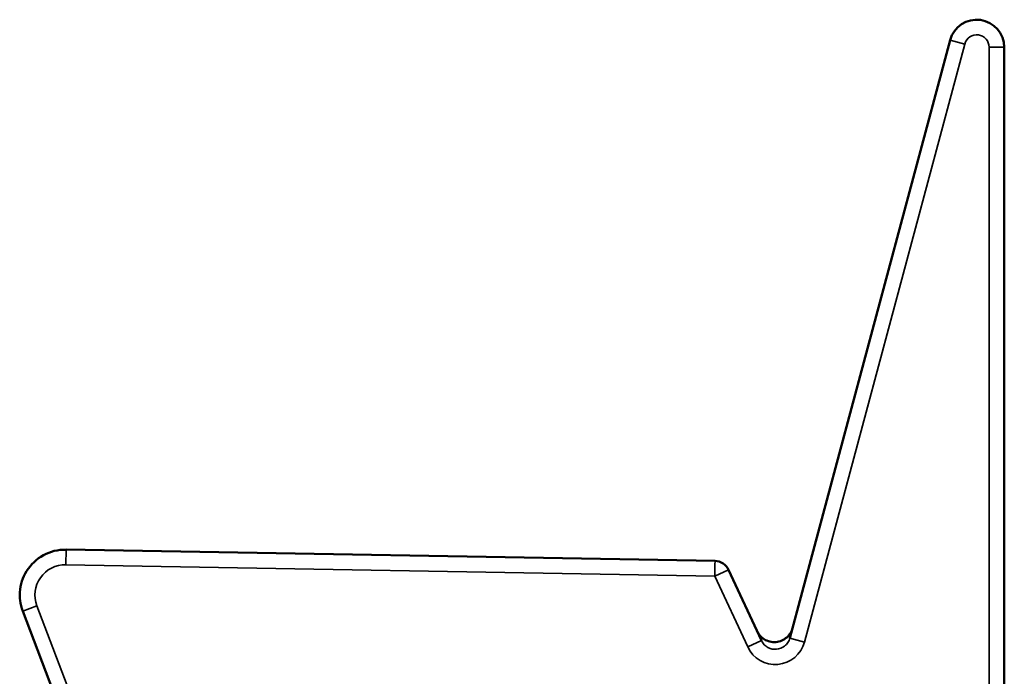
# Model space of a CAD drawing. Header units: millimetres. Extents: x 2465 to 6440, y 1978 to 4016.
# Tile 7 of 7: x 5790 to 6440, y 2324 to 2758. Entities that reach past the tile are written whole.
import ezdxf

# ---------------------------------------------------------------- set-up
doc = ezdxf.new("R2010")
doc.units = ezdxf.units.MM
doc.layers.add('Visibile (ISO)', color=7, linetype='Continuous', lineweight=50)
doc.layers.add('Visibile sottile (ISO)', color=7, linetype='Continuous', lineweight=35)

msp = doc.modelspace()

# ---------------------------------------------------------------- linework, layer by layer
at = {"layer": 'Visibile (ISO)'}
for p, q in [((6403.8, 2744.59), (6297.98, 2349.65)), ((6439.57, 1978.08), (6439.57, 2739.89)), ((6248.58, 2400.6), (5820.09, 2408.08)), ((6279.25, 2348.02), (6257.48, 2394.82)), ((5791.53, 2367.42), (5939.57, 1978.08))]:
    msp.add_line(p, q, dxfattribs=at)
for centre, radius, start, end in [((6421.37, 2739.89), 18.19, 0, 165), ((5819.57, 2378.08), 30, 89, 148.25998), ((6248.41, 2390.6), 10, 24.95162, 89), ((5819.57, 2378.08), 30, 148.25998, 176.27616)]:
    msp.add_arc(centre, radius, start, end, dxfattribs=at)
msp.add_open_spline([(5789.63, 2380.03), (5789.51, 2378.19), (5789.63, 2373.89), (5790.66, 2369.7), (5791.53, 2367.42)], degree=3, knots=[46.010586, 46.010586, 46.010586, 46.010586, 51.580274, 58.948884, 58.948884, 58.948884, 58.948884], dxfattribs=at)
msp.add_open_spline([(6276.35, 2354.26), (6276.83, 2353.22), (6278.11, 2351.21), (6281, 2348.73), (6284.68, 2347.17), (6288.77, 2346.85), (6292.75, 2347.86), (6296.11, 2350.03), (6298.54, 2352.98), (6299.46, 2355.19), (6299.76, 2356.3)], degree=3, dxfattribs=at)
at = {"layer": 'Visibile sottile (ISO)'}
for p, q in [((6413.46, 2742.01), (6403.8, 2744.59)), ((6307.64, 2347.06), (6413.46, 2742.01)), ((6429.57, 2739.89), (6429.57, 1988.08)), ((6429.57, 2739.89), (6439.57, 2739.89)), ((5820.09, 2408.08), (5819.92, 2398.08)), ((5819.92, 2398.08), (6248.41, 2390.6)), ((6248.41, 2390.6), (6257.48, 2394.82)), ((6248.41, 2390.6), (6270.18, 2343.8)), ((5800.87, 2370.98), (5791.53, 2367.42)), ((5946.46, 1988.08), (5800.87, 2370.98)), ((6279.25, 2348.02), (6270.18, 2343.8)), ((6297.98, 2349.65), (6307.64, 2347.06))]:
    msp.add_line(p, q, dxfattribs=at)
for centre, radius, start, end in [((6421.37, 2739.89), 8.19, 0, 165), ((5819.57, 2378.08), 20, 89, 200.81852), ((6288.32, 2352.24), 20, 204.95162, 345)]:
    msp.add_arc(centre, radius, start, end, dxfattribs=at)
for points, knots in [([(6248.58, 2400.6), (6248.58, 2400.6), (6248.58, 2400.34), (6248.57, 2399.84), (6248.56, 2399.34), (6248.55, 2398.6), (6248.53, 2397.67), (6248.53, 2397.29), (6248.52, 2396.88), (6248.51, 2396.44), (6248.51, 2396.35), (6248.51, 2396.25), (6248.51, 2396.16), (6248.5, 2395.61), (6248.49, 2395.03), (6248.48, 2394.43), (6248.46, 2393.22), (6248.43, 2391.91), (6248.41, 2390.6)], [0, 0, 0, 0, 3.927271, 3.927271, 3.927271, 7.854378, 7.854378, 7.854378, 9.466404, 9.466404, 9.466404, 9.817137, 9.817137, 9.817137, 11.781252, 11.781252, 11.781252, 15.707963, 15.707963, 15.707963, 15.707963]), ([(6297.98, 2349.65), (6297.71, 2348.64), (6297.25, 2347.61), (6296.62, 2346.67), (6296.06, 2345.83), (6295.35, 2345.06), (6294.55, 2344.42), (6292.98, 2343.17), (6291.03, 2342.44), (6289.2, 2342.28), (6289.19, 2342.28), (6289.19, 2342.28), (6289.18, 2342.28), (6287.35, 2342.12), (6285.31, 2342.49), (6283.54, 2343.45), (6282.64, 2343.94), (6281.81, 2344.58), (6281.11, 2345.31), (6280.32, 2346.13), (6279.69, 2347.07), (6279.25, 2348.02)], [0, 0, 0, 0, 3.341226, 3.341226, 3.341226, 6.33623, 6.33623, 6.33623, 12.210124, 12.210124, 12.210124, 12.221526, 12.221526, 12.221526, 18.09053, 18.09053, 18.09053, 21.091336, 21.091336, 21.091336, 24.443053, 24.443053, 24.443053, 24.443053])]:
    msp.add_open_spline(points, degree=3, knots=knots, dxfattribs=at)

doc.saveas('drawing.dxf')
